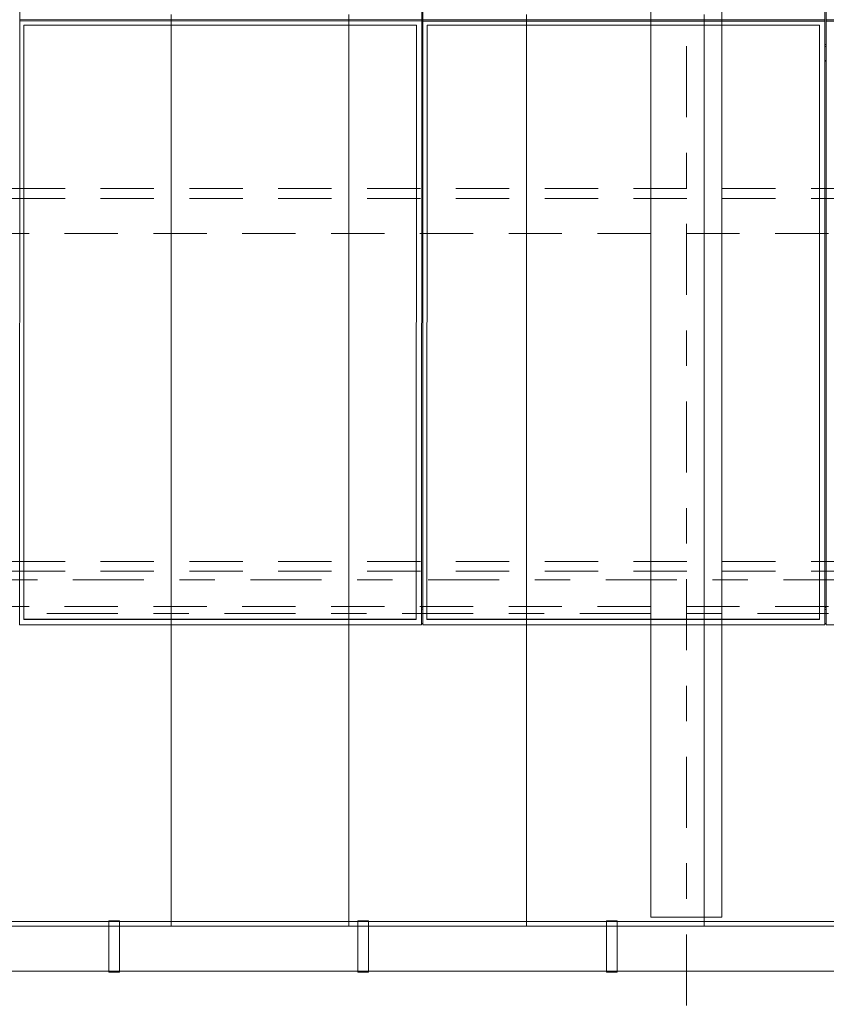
# Model space of a CAD drawing. Header units: metres. Extents: x -167 to 233, y -155 to 122.
# Tile 13 of 96: x 25.87 to 28.15, y 27.39 to 30.17. Entities that reach past the tile are written whole.
import ezdxf
from ezdxf.enums import TextEntityAlignment as Align

# ---------------------------------------------------------------- set-up
doc = ezdxf.new("R2010")
doc.units = ezdxf.units.M
doc.header["$MEASUREMENT"] = 0
for name, pattern in [('Achse', [0.4, 0.2, -0.1, 0, -0.1]), ('Raster', [0.4, 0.2, -0.1, 0, -0.1]), ('Strichlinie_ eng', [0.23, 0.15, -0.08])]:
    doc.linetypes.add(name, pattern=pattern)
for name, color, linetype in [('20 Träger', 7, 'Continuous'), ('30 Dachaufbau', 7, 'Continuous'), ('30 Dachentwässerung', 7, 'Continuous'), ('30 Dachkonstruktion massiv', 7, 'Continuous'), ('70 PV-Anlage', 7, 'Continuous'), ('90 Achsraster', 7, 'Continuous')]:
    doc.layers.add(name, color=color, linetype=linetype)
doc.styles.add('ERSTELLTER_STIL_1', font='arial.ttf')

# ---------------------------------------------------------------- blocks, each defined once
blk = doc.blocks.new('Standard-Rastermarker_137')
at = {"layer": '90 Achsraster', "color": 14, "linetype": 'Raster', "lineweight": 18, "true_color": 0xa80000}
blk.add_line((1, 0), (24.7309, 0), dxfattribs=at)
at = {"layer": '90 Achsraster', "color": 14, "lineweight": 18, "true_color": 0xa80000, "style": 'ERSTELLTER_STIL_1'}
for tag, p in [('AC_MarkerText_1_0', (-0.5686, -0.0686)), ('AC_MarkerText_1_1', (25.8623, -0.0686))]:
    blk.add_attdef(tag, text='', height=0.3, rotation=90, dxfattribs=at).set_placement(p, align=Align.TOP_CENTER)
blk = doc.blocks.new('Standard-Rastermarker_139')
at = {"layer": '90 Achsraster', "color": 14, "linetype": 'Raster', "lineweight": 18, "true_color": 0xa80000}
blk.add_line((1, 0), (45.4427, 0), dxfattribs=at)
at = {"layer": '90 Achsraster', "color": 14, "lineweight": 18, "true_color": 0xa80000, "style": 'ERSTELLTER_STIL_1'}
for tag, p in [('AC_MarkerText_1_0', (-0.35, 0.15)), ('AC_MarkerText_1_1', (46.7927, 0.15))]:
    blk.add_attdef(tag, text='', height=0.3, dxfattribs=at).set_placement(p, align=Align.TOP_CENTER)
blk = doc.blocks.new('Lattung 27')
at = {"layer": '30 Dachkonstruktion massiv', "color": 7, "linetype": 'Strichlinie_ eng', "lineweight": 13}
for p, q in [((40.5014, 1.1487), (0, 1.1487)), ((40.5014, 1.1209), (0, 1.1209)), ((0, 1.0218), (40.5014, 1.0218)), ((40.5014, 0.099), (0, 0.099)), ((40.5014, 0.0712), (0, 0.0712)), ((0, -0.0278), (40.5014, -0.0278))]:
    blk.add_line(p, q, dxfattribs=at)
blk = doc.blocks.new('Regenrinne 27')
at = {"layer": '30 Dachentwässerung', "color": 7, "linetype": 'Continuous', "lineweight": 13}
for p, q in [((9.315, 0.072), (9.285, 0.072)), ((9.285, 0.072), (9.285, -0.072)), ((9.315, -0.072), (9.315, 0.072)), ((10.015, 0.072), (9.985, 0.072)), ((9.985, 0.072), (9.985, -0.072)), ((10.015, -0.072), (10.015, 0.072)), ((10.715, 0.072), (10.685, 0.072)), ((10.685, 0.072), (10.685, -0.072)), ((10.715, -0.072), (10.715, 0.072)), ((9.285, -0.072), (9.315, -0.072)), ((9.985, -0.072), (10.015, -0.072)), ((10.685, -0.072), (10.715, -0.072))]:
    blk.add_line(p, q, dxfattribs=at)
at = {"layer": '30 Dachentwässerung', "color": 7, "linetype": 'Continuous', "lineweight": 13, "flags": 128}
blk.add_lwpolyline([(0, -0.07), (20.7927, -0.07), (20.7927, 0.07), (0, 0.07)], close=True, dxfattribs=at)
blk = doc.blocks.new('*X218', base_point=(27236.1321, 33357.279))
at = {"layer": '30 Dachaufbau', "color": 7, "linetype": 'Continuous', "lineweight": 13}
for p, q in [((26.3011, 30.1169), (26.3011, 30.1813)), ((26.3011, 30.1169), (26.3011, 30.1813)), ((26.8011, 30.1169), (26.8011, 30.1813)), ((26.8011, 30.1169), (26.8011, 30.1813)), ((27.3011, 30.1169), (27.3011, 30.1813)), ((27.3011, 30.1169), (27.3011, 30.1813)), ((27.8011, 30.1169), (27.8011, 30.1813)), ((27.8011, 30.1169), (27.8011, 30.1813)), ((26.3011, 30.0525), (26.3011, 30.1169)), ((26.3011, 30.0525), (26.3011, 30.1169)), ((26.8011, 30.0525), (26.8011, 30.1169)), ((26.8011, 30.0525), (26.8011, 30.1169)), ((27.3011, 30.0525), (27.3011, 30.1169)), ((27.3011, 30.0525), (27.3011, 30.1169)), ((27.8011, 30.0525), (27.8011, 30.1169)), ((27.8011, 30.0525), (27.8011, 30.1169)), ((26.3011, 29.9882), (26.3011, 30.0525)), ((26.3011, 29.9882), (26.3011, 30.0525)), ((26.8011, 29.9882), (26.8011, 30.0525)), ((26.8011, 29.9882), (26.8011, 30.0525)), ((27.3011, 29.9882), (27.3011, 30.0525)), ((27.3011, 29.9882), (27.3011, 30.0525)), ((27.8011, 29.9882), (27.8011, 30.0525)), ((27.8011, 29.9882), (27.8011, 30.0525)), ((26.3011, 29.9238), (26.3011, 29.9882)), ((26.3011, 29.9238), (26.3011, 29.9882)), ((26.8011, 29.9238), (26.8011, 29.9882)), ((26.8011, 29.9238), (26.8011, 29.9882)), ((27.3011, 29.9238), (27.3011, 29.9882)), ((27.3011, 29.9238), (27.3011, 29.9882)), ((27.8011, 29.9238), (27.8011, 29.9882)), ((27.8011, 29.9238), (27.8011, 29.9882)), ((26.3011, 29.8594), (26.3011, 29.9238)), ((26.3011, 29.8594), (26.3011, 29.9238)), ((26.8011, 29.8594), (26.8011, 29.9238)), ((26.8011, 29.8594), (26.8011, 29.9238)), ((27.3011, 29.8594), (27.3011, 29.9238)), ((27.3011, 29.8594), (27.3011, 29.9238)), ((27.8011, 29.8594), (27.8011, 29.9238)), ((27.8011, 29.8594), (27.8011, 29.9238)), ((26.3011, 29.7951), (26.3011, 29.8594)), ((26.3011, 29.7951), (26.3011, 29.8594)), ((26.8011, 29.7951), (26.8011, 29.8594)), ((26.8011, 29.7951), (26.8011, 29.8594)), ((27.3011, 29.7951), (27.3011, 29.8594)), ((27.3011, 29.7951), (27.3011, 29.8594)), ((27.8011, 29.7951), (27.8011, 29.8594)), ((27.8011, 29.7951), (27.8011, 29.8594)), ((26.3011, 29.7307), (26.3011, 29.7951)), ((26.3011, 29.7307), (26.3011, 29.7951)), ((26.8011, 29.7307), (26.8011, 29.7951)), ((26.8011, 29.7307), (26.8011, 29.7951)), ((27.3011, 29.7307), (27.3011, 29.7951)), ((27.3011, 29.7307), (27.3011, 29.7951)), ((27.8011, 29.7307), (27.8011, 29.7951)), ((27.8011, 29.7307), (27.8011, 29.7951)), ((26.3011, 29.6663), (26.3011, 29.7307)), ((26.3011, 29.6663), (26.3011, 29.7307)), ((26.8011, 29.6663), (26.8011, 29.7307)), ((26.8011, 29.6663), (26.8011, 29.7307)), ((27.3011, 29.6663), (27.3011, 29.7307)), ((27.3011, 29.6663), (27.3011, 29.7307)), ((27.8011, 29.6663), (27.8011, 29.7307)), ((27.8011, 29.6663), (27.8011, 29.7307)), ((26.3011, 29.602), (26.3011, 29.6663)), ((26.3011, 29.602), (26.3011, 29.6663)), ((26.8011, 29.602), (26.8011, 29.6663)), ((26.8011, 29.602), (26.8011, 29.6663)), ((27.3011, 29.602), (27.3011, 29.6663)), ((27.3011, 29.602), (27.3011, 29.6663)), ((27.8011, 29.602), (27.8011, 29.6663)), ((27.8011, 29.602), (27.8011, 29.6663)), ((26.3011, 29.5376), (26.3011, 29.602)), ((26.3011, 29.5376), (26.3011, 29.602)), ((26.8011, 29.5376), (26.8011, 29.602)), ((26.8011, 29.5376), (26.8011, 29.602)), ((27.3011, 29.5376), (27.3011, 29.602)), ((27.3011, 29.5376), (27.3011, 29.602)), ((27.8011, 29.5376), (27.8011, 29.602)), ((27.8011, 29.5376), (27.8011, 29.602)), ((26.3011, 29.4732), (26.3011, 29.5376)), ((26.3011, 29.4732), (26.3011, 29.5376)), ((26.8011, 29.4732), (26.8011, 29.5376)), ((26.8011, 29.4732), (26.8011, 29.5376)), ((27.3011, 29.4732), (27.3011, 29.5376)), ((27.3011, 29.4732), (27.3011, 29.5376)), ((27.8011, 29.4732), (27.8011, 29.5376)), ((27.8011, 29.4732), (27.8011, 29.5376)), ((26.3011, 29.4089), (26.3011, 29.4732)), ((26.3011, 29.4089), (26.3011, 29.4732)), ((26.8011, 29.4089), (26.8011, 29.4732)), ((26.8011, 29.4089), (26.8011, 29.4732)), ((27.3011, 29.4089), (27.3011, 29.4732)), ((27.3011, 29.4089), (27.3011, 29.4732)), ((27.8011, 29.4089), (27.8011, 29.4732)), ((27.8011, 29.4089), (27.8011, 29.4732)), ((26.3011, 29.3445), (26.3011, 29.4089)), ((26.3011, 29.3445), (26.3011, 29.4089)), ((26.8011, 29.3445), (26.8011, 29.4089)), ((26.8011, 29.3445), (26.8011, 29.4089)), ((27.3011, 29.3445), (27.3011, 29.4089)), ((27.3011, 29.3445), (27.3011, 29.4089)), ((27.8011, 29.3445), (27.8011, 29.4089)), ((27.8011, 29.3445), (27.8011, 29.4089)), ((26.3011, 29.2801), (26.3011, 29.3445)), ((26.3011, 29.2801), (26.3011, 29.3445)), ((26.8011, 29.2801), (26.8011, 29.3445)), ((26.8011, 29.2801), (26.8011, 29.3445)), ((27.3011, 29.2801), (27.3011, 29.3445)), ((27.3011, 29.2801), (27.3011, 29.3445)), ((27.8011, 29.2801), (27.8011, 29.3445)), ((27.8011, 29.2801), (27.8011, 29.3445)), ((26.3011, 29.2158), (26.3011, 29.2801)), ((26.3011, 29.2158), (26.3011, 29.2801)), ((26.8011, 29.2158), (26.8011, 29.2801)), ((26.8011, 29.2158), (26.8011, 29.2801)), ((27.3011, 29.2158), (27.3011, 29.2801)), ((27.3011, 29.2158), (27.3011, 29.2801)), ((27.8011, 29.2158), (27.8011, 29.2801)), ((27.8011, 29.2158), (27.8011, 29.2801)), ((26.3011, 29.1514), (26.3011, 29.2158)), ((26.3011, 29.1514), (26.3011, 29.2158)), ((26.8011, 29.1514), (26.8011, 29.2158)), ((26.8011, 29.1514), (26.8011, 29.2158)), ((27.3011, 29.1514), (27.3011, 29.2158)), ((27.3011, 29.1514), (27.3011, 29.2158)), ((27.8011, 29.1514), (27.8011, 29.2158)), ((27.8011, 29.1514), (27.8011, 29.2158)), ((26.3011, 29.087), (26.3011, 29.1514)), ((26.3011, 29.087), (26.3011, 29.1514)), ((26.8011, 29.087), (26.8011, 29.1514)), ((26.8011, 29.087), (26.8011, 29.1514)), ((27.3011, 29.087), (27.3011, 29.1514)), ((27.3011, 29.087), (27.3011, 29.1514)), ((27.8011, 29.087), (27.8011, 29.1514)), ((27.8011, 29.087), (27.8011, 29.1514)), ((26.3011, 29.0227), (26.3011, 29.087)), ((26.3011, 29.0227), (26.3011, 29.087)), ((26.8011, 29.0227), (26.8011, 29.087)), ((26.8011, 29.0227), (26.8011, 29.087)), ((27.3011, 29.0227), (27.3011, 29.087)), ((27.3011, 29.0227), (27.3011, 29.087)), ((27.8011, 29.0227), (27.8011, 29.087)), ((27.8011, 29.0227), (27.8011, 29.087)), ((26.3011, 28.9583), (26.3011, 29.0227)), ((26.3011, 28.9583), (26.3011, 29.0227)), ((26.8011, 28.9583), (26.8011, 29.0227)), ((26.8011, 28.9583), (26.8011, 29.0227)), ((27.3011, 28.9583), (27.3011, 29.0227)), ((27.3011, 28.9583), (27.3011, 29.0227)), ((27.8011, 28.9583), (27.8011, 29.0227)), ((27.8011, 28.9583), (27.8011, 29.0227)), ((26.3011, 28.8939), (26.3011, 28.9583)), ((26.3011, 28.8939), (26.3011, 28.9583)), ((26.8011, 28.8939), (26.8011, 28.9583)), ((26.8011, 28.8939), (26.8011, 28.9583)), ((27.3011, 28.8939), (27.3011, 28.9583)), ((27.3011, 28.8939), (27.3011, 28.9583)), ((27.8011, 28.8939), (27.8011, 28.9583)), ((27.8011, 28.8939), (27.8011, 28.9583)), ((26.3011, 28.8296), (26.3011, 28.8939)), ((26.3011, 28.8296), (26.3011, 28.8939)), ((26.8011, 28.8296), (26.8011, 28.8939)), ((26.8011, 28.8296), (26.8011, 28.8939)), ((27.3011, 28.8296), (27.3011, 28.8939)), ((27.3011, 28.8296), (27.3011, 28.8939)), ((27.8011, 28.8296), (27.8011, 28.8939)), ((27.8011, 28.8296), (27.8011, 28.8939)), ((26.3011, 28.7652), (26.3011, 28.8296)), ((26.3011, 28.7652), (26.3011, 28.8296)), ((26.8011, 28.7652), (26.8011, 28.8296)), ((26.8011, 28.7652), (26.8011, 28.8296)), ((27.3011, 28.7652), (27.3011, 28.8296)), ((27.3011, 28.7652), (27.3011, 28.8296)), ((27.8011, 28.7652), (27.8011, 28.8296)), ((27.8011, 28.7652), (27.8011, 28.8296)), ((26.3011, 28.7008), (26.3011, 28.7652)), ((26.3011, 28.7008), (26.3011, 28.7652)), ((26.8011, 28.7008), (26.8011, 28.7652)), ((26.8011, 28.7008), (26.8011, 28.7652)), ((27.3011, 28.7008), (27.3011, 28.7652)), ((27.3011, 28.7008), (27.3011, 28.7652)), ((27.8011, 28.7008), (27.8011, 28.7652)), ((27.8011, 28.7008), (27.8011, 28.7652)), ((26.3011, 28.6365), (26.3011, 28.7008)), ((26.3011, 28.6365), (26.3011, 28.7008)), ((26.8011, 28.6365), (26.8011, 28.7008)), ((26.8011, 28.6365), (26.8011, 28.7008)), ((27.3011, 28.6365), (27.3011, 28.7008)), ((27.3011, 28.6365), (27.3011, 28.7008)), ((27.8011, 28.6365), (27.8011, 28.7008)), ((27.8011, 28.6365), (27.8011, 28.7008)), ((26.3011, 28.5721), (26.3011, 28.6365)), ((26.3011, 28.5721), (26.3011, 28.6365)), ((26.8011, 28.5721), (26.8011, 28.6365)), ((26.8011, 28.5721), (26.8011, 28.6365)), ((27.3011, 28.5721), (27.3011, 28.6365)), ((27.3011, 28.5721), (27.3011, 28.6365)), ((27.8011, 28.5721), (27.8011, 28.6365)), ((27.8011, 28.5721), (27.8011, 28.6365)), ((26.3011, 28.5077), (26.3011, 28.5721)), ((26.3011, 28.5077), (26.3011, 28.5721)), ((26.8011, 28.5077), (26.8011, 28.5721)), ((26.8011, 28.5077), (26.8011, 28.5721)), ((27.3011, 28.5077), (27.3011, 28.5721)), ((27.3011, 28.5077), (27.3011, 28.5721)), ((27.8011, 28.5077), (27.8011, 28.5721)), ((27.8011, 28.5077), (27.8011, 28.5721)), ((26.3011, 28.4434), (26.3011, 28.5077)), ((26.3011, 28.4434), (26.3011, 28.5077)), ((26.8011, 28.4434), (26.8011, 28.5077)), ((26.8011, 28.4434), (26.8011, 28.5077)), ((27.3011, 28.4434), (27.3011, 28.5077)), ((27.3011, 28.4434), (27.3011, 28.5077)), ((27.8011, 28.4434), (27.8011, 28.5077)), ((27.8011, 28.4434), (27.8011, 28.5077)), ((26.3011, 28.379), (26.3011, 28.4434)), ((26.3011, 28.379), (26.3011, 28.4434)), ((26.8011, 28.379), (26.8011, 28.4434)), ((26.8011, 28.379), (26.8011, 28.4434)), ((27.3011, 28.379), (27.3011, 28.4434)), ((27.3011, 28.379), (27.3011, 28.4434)), ((27.8011, 28.379), (27.8011, 28.4434)), ((27.8011, 28.379), (27.8011, 28.4434)), ((26.3011, 28.3146), (26.3011, 28.379)), ((26.3011, 28.3146), (26.3011, 28.379)), ((26.8011, 28.3146), (26.8011, 28.379)), ((26.8011, 28.3146), (26.8011, 28.379)), ((27.3011, 28.3146), (27.3011, 28.379)), ((27.3011, 28.3146), (27.3011, 28.379)), ((27.8011, 28.3146), (27.8011, 28.379)), ((27.8011, 28.3146), (27.8011, 28.379)), ((26.3011, 28.2502), (26.3011, 28.3146)), ((26.3011, 28.2502), (26.3011, 28.3146)), ((26.8011, 28.2502), (26.8011, 28.3146)), ((26.8011, 28.2502), (26.8011, 28.3146)), ((27.3011, 28.2502), (27.3011, 28.3146)), ((27.3011, 28.2502), (27.3011, 28.3146)), ((27.8011, 28.2502), (27.8011, 28.3146)), ((27.8011, 28.2502), (27.8011, 28.3146)), ((26.3011, 28.1859), (26.3011, 28.2502)), ((26.3011, 28.1859), (26.3011, 28.2502)), ((26.8011, 28.1859), (26.8011, 28.2502)), ((26.8011, 28.1859), (26.8011, 28.2502)), ((27.3011, 28.1859), (27.3011, 28.2502)), ((27.3011, 28.1859), (27.3011, 28.2502)), ((27.8011, 28.1859), (27.8011, 28.2502)), ((27.8011, 28.1859), (27.8011, 28.2502)), ((26.3011, 28.1215), (26.3011, 28.1859)), ((26.3011, 28.1215), (26.3011, 28.1859)), ((26.8011, 28.1215), (26.8011, 28.1859)), ((26.8011, 28.1215), (26.8011, 28.1859)), ((27.3011, 28.1215), (27.3011, 28.1859)), ((27.3011, 28.1215), (27.3011, 28.1859)), ((27.8011, 28.1215), (27.8011, 28.1859)), ((27.8011, 28.1215), (27.8011, 28.1859)), ((26.3011, 28.0571), (26.3011, 28.1215)), ((26.3011, 28.0571), (26.3011, 28.1215)), ((26.8011, 28.0571), (26.8011, 28.1215)), ((26.8011, 28.0571), (26.8011, 28.1215)), ((27.3011, 28.0571), (27.3011, 28.1215)), ((27.3011, 28.0571), (27.3011, 28.1215)), ((27.8011, 28.0571), (27.8011, 28.1215)), ((27.8011, 28.0571), (27.8011, 28.1215)), ((26.3011, 27.9928), (26.3011, 28.0571)), ((26.3011, 27.9928), (26.3011, 28.0571)), ((26.8011, 27.9928), (26.8011, 28.0571)), ((26.8011, 27.9928), (26.8011, 28.0571)), ((27.3011, 27.9928), (27.3011, 28.0571)), ((27.3011, 27.9928), (27.3011, 28.0571)), ((27.8011, 27.9928), (27.8011, 28.0571)), ((27.8011, 27.9928), (27.8011, 28.0571)), ((26.3011, 27.9284), (26.3011, 27.9928)), ((26.3011, 27.9284), (26.3011, 27.9928)), ((26.8011, 27.9284), (26.8011, 27.9928)), ((26.8011, 27.9284), (26.8011, 27.9928)), ((27.3011, 27.9284), (27.3011, 27.9928)), ((27.3011, 27.9284), (27.3011, 27.9928)), ((27.8011, 27.9284), (27.8011, 27.9928)), ((27.8011, 27.9284), (27.8011, 27.9928)), ((26.3011, 27.864), (26.3011, 27.9284)), ((26.3011, 27.864), (26.3011, 27.9284)), ((26.8011, 27.864), (26.8011, 27.9284)), ((26.8011, 27.864), (26.8011, 27.9284)), ((27.3011, 27.864), (27.3011, 27.9284)), ((27.3011, 27.864), (27.3011, 27.9284)), ((27.8011, 27.864), (27.8011, 27.9284)), ((27.8011, 27.864), (27.8011, 27.9284)), ((26.3011, 27.7997), (26.3011, 27.864)), ((26.3011, 27.7997), (26.3011, 27.864)), ((26.8011, 27.7997), (26.8011, 27.864)), ((26.8011, 27.7997), (26.8011, 27.864)), ((27.3011, 27.7997), (27.3011, 27.864)), ((27.3011, 27.7997), (27.3011, 27.864)), ((27.8011, 27.7997), (27.8011, 27.864)), ((27.8011, 27.7997), (27.8011, 27.864)), ((26.3011, 27.7353), (26.3011, 27.7997)), ((26.3011, 27.7353), (26.3011, 27.7997)), ((26.8011, 27.7353), (26.8011, 27.7997)), ((26.8011, 27.7353), (26.8011, 27.7997)), ((27.3011, 27.7353), (27.3011, 27.7997)), ((27.3011, 27.7353), (27.3011, 27.7997)), ((27.8011, 27.7353), (27.8011, 27.7997)), ((27.8011, 27.7353), (27.8011, 27.7997)), ((26.3011, 27.6709), (26.3011, 27.7353)), ((26.3011, 27.6709), (26.3011, 27.7353)), ((26.8011, 27.6709), (26.8011, 27.7353)), ((26.8011, 27.6709), (26.8011, 27.7353)), ((27.3011, 27.6709), (27.3011, 27.7353)), ((27.3011, 27.6709), (27.3011, 27.7353)), ((27.8011, 27.6709), (27.8011, 27.7353)), ((27.8011, 27.6709), (27.8011, 27.7353)), ((26.3011, 27.6148), (26.3011, 27.6709)), ((26.3011, 27.6148), (26.3011, 27.6709)), ((26.8011, 27.6148), (26.8011, 27.6709)), ((26.8011, 27.6148), (26.8011, 27.6709)), ((27.3011, 27.6148), (27.3011, 27.6709)), ((27.3011, 27.6148), (27.3011, 27.6709)), ((27.8011, 27.6148), (27.8011, 27.6709)), ((27.8011, 27.6148), (27.8011, 27.6709))]:
    blk.add_line(p, q, dxfattribs=at)
blk = doc.blocks.new('Solarkollektor - ACB')
at = {"layer": '70 PV-Anlage', "color": 7, "linetype": 'Continuous', "lineweight": 13}
for p, q in [((29.5065, 1.6852), (29.5065, 3.385)), ((29.51, 3.385), (29.51, 1.6852)), ((30.6415, 1.6852), (30.6415, 3.385)), ((30.645, 3.385), (30.645, 1.6852)), ((31.7765, 1.6852), (31.7765, 3.385)), ((28.375, 1.6852), (29.5065, 1.6852)), ((29.5065, 1.6817), (28.375, 1.6817)), ((29.5065, 1.6852), (29.5065, 1.6817)), ((29.5065, -0.0181), (29.5065, 1.6817)), ((29.51, 1.6852), (29.51, 1.6817)), ((29.51, 1.6852), (30.6415, 1.6852)), ((30.6415, 1.6817), (29.51, 1.6817)), ((29.51, 1.6817), (29.51, -0.0181)), ((29.525, -0.0032), (29.525, 1.6703)), ((29.525, 1.6703), (30.63, 1.6703)), ((30.63, 1.6703), (30.63, -0.0032)), ((30.6415, 1.6852), (30.6415, 1.6817)), ((30.6415, -0.0181), (30.6415, 1.6817)), ((30.645, 1.6852), (30.645, 1.6817)), ((30.645, 1.6852), (31.7765, 1.6852)), ((31.7765, 1.6817), (30.645, 1.6817)), ((30.645, 1.6817), (30.645, -0.0181)), ((30.66, -0.0032), (30.66, 1.6703)), ((30.66, 1.6703), (31.765, 1.6703)), ((31.765, 1.6703), (31.765, -0.0032)), ((31.7765, 1.6852), (31.7765, 1.6817)), ((31.7765, -0.0181), (31.7765, 1.6817)), ((29.51, 1.6157), (29.5065, 1.6157)), ((29.51, 1.6101), (29.5065, 1.6101)), ((30.645, 1.6157), (30.6415, 1.6157)), ((30.645, 1.6101), (30.6415, 1.6101)), ((29.5065, 1.5705), (29.51, 1.5705)), ((29.5065, 1.5684), (29.51, 1.5684)), ((30.6415, 1.5705), (30.645, 1.5705)), ((30.6415, 1.5684), (30.645, 1.5684)), ((29.51, 0.0313), (29.5065, 0.0313)), ((30.645, 0.0313), (30.6415, 0.0313)), ((29.51, 0.0257), (29.5065, 0.0257)), ((30.645, 0.0257), (30.6415, 0.0257)), ((28.375, -0.0181), (29.5065, -0.0181)), ((29.5065, -0.0139), (29.51, -0.0139)), ((29.51, -0.0181), (30.6415, -0.0181)), ((29.525, -0.0022), (30.63, -0.0022)), ((30.63, -0.0032), (29.525, -0.0032)), ((30.6415, -0.0139), (30.645, -0.0139)), ((30.645, -0.0181), (31.7765, -0.0181)), ((30.66, -0.0022), (31.765, -0.0022)), ((31.765, -0.0032), (30.66, -0.0032))]:
    blk.add_line(p, q, dxfattribs=at)
at = {"layer": '70 PV-Anlage', "color": 7, "linetype": 'Achse', "lineweight": 13}
blk.add_line((0, 0.0139), (39.725, 0.0139), dxfattribs=at)

msp = doc.modelspace()

# ---------------------------------------------------------------- linework, layer by layer
at = {"layer": '20 Träger', "color": 7, "linetype": 'Continuous', "lineweight": 18}
for p, q in [((27.6511, 27.6397), (27.6511, 44.5397)), ((27.8511, 27.6397), (27.8511, 44.5397)), ((27.6511, 27.6397), (27.8511, 27.6397))]:
    msp.add_line(p, q, dxfattribs=at)
at = {"layer": '30 Dachaufbau', "color": 7, "linetype": 'Continuous', "lineweight": 13, "flags": 128}
msp.add_lwpolyline([(58.6225, 27.6148), (16.8411, 27.6148)], dxfattribs=at)

# ---------------------------------------------------------------- block references
at = {"layer": '30 Dachaufbau', "color": 7, "linetype": 'Continuous', "lineweight": 13}
msp.add_blockref('*X218', (27236.1321, 33357.279), dxfattribs=at)
at = {"layer": '30 Dachentwässerung', "color": 7, "linetype": 'Continuous', "lineweight": 13}
msp.add_blockref('Regenrinne 27', (16.8411, 27.5575), dxfattribs=at)
at = {"layer": '30 Dachkonstruktion massiv', "color": 7, "linetype": 'Strichlinie_ eng', "lineweight": 18}
msp.add_blockref('Lattung 27', (17.5011, 28.5425), dxfattribs=at)
at = {"layer": '70 PV-Anlage', "color": 7, "linetype": 'Continuous', "lineweight": 13, "xscale": -0.9999999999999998, "rotation": 359.9945255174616}
msp.add_blockref('Solarkollektor - ACB', (57.6511, 28.478), dxfattribs=at)
at = {"layer": '90 Achsraster', "color": 7, "linetype": 'Continuous', "lineweight": 18, "rotation": 270}
msp.add_blockref('Standard-Rastermarker_137', (27.7511, 47.5916), dxfattribs=at)
at = {"layer": '90 Achsraster', "color": 7, "linetype": 'Continuous', "lineweight": 18}
msp.add_blockref('Standard-Rastermarker_139', (13.5244, 28.5897), dxfattribs=at)

doc.saveas('drawing.dxf')
